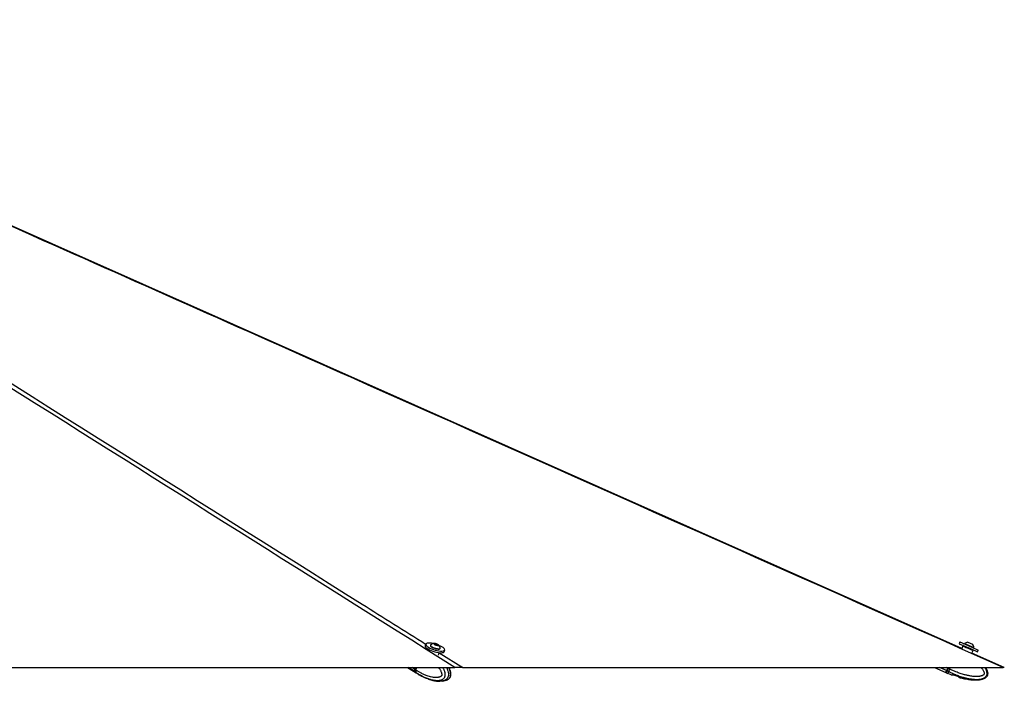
# Model space of a CAD drawing. Header units: millimetres. Extents: x 1689 to 18395, y 1041 to 15955.
# Tile 19 of 44: x 8211 to 10064, y 5944 to 7189. Entities that reach past the tile are written whole.
import ezdxf

# ---------------------------------------------------------------- set-up
doc = ezdxf.new("R2010")
doc.units = ezdxf.units.MM
doc.header["$LTSCALE"] = 2

msp = doc.modelspace()

# ---------------------------------------------------------------- linework, layer by layer
at = {"color": 7, "linetype": 'Continuous', "lineweight": 25}
for p, q in [((8975.01, 6014.36), (8974.02, 6011.16)), ((8984.11, 6012.31), (8983.9, 6011.61)), ((8991.46, 6015.1), (8994.08, 6014.99)), ((8991.91, 6013.96), (8991.46, 6015.1)), ((8994.99, 6012.7), (8991.91, 6013.96)), ((8993.55, 6013.28), (8994.08, 6014.99)), ((8994.08, 6014.99), (8997.16, 6013.74)), ((8997.61, 6012.59), (8994.99, 6012.7)), ((8996.81, 6012.62), (8997.16, 6013.74)), ((8997.16, 6013.74), (8997.61, 6012.59)), ((9002.05, 6006), (9002.27, 6006.7)), ((9980.54, 6018.32), (9979.13, 6015.11)), ((9979.13, 6015.11), (10000.43, 6005.79)), ((9980.54, 6018.32), (10001.83, 6009)), ((9986.34, 6010.87), (9984.03, 6005.59)), ((9989.36, 6015.29), (9989.06, 6014.59)), ((9989.36, 6015.29), (10006.74, 6007.68)), ((9995.61, 6017.72), (10004.3, 6013.92)), ((10000.43, 6005.79), (10013.58, 6000.03)), ((10001.83, 6009), (10014.98, 6003.24)), ((10004.3, 6013.92), (10004.32, 6013.91)), ((10006.46, 6006.97), (10006.77, 6007.67)), ((10006.74, 6007.68), (10006.77, 6007.67)), ((8999.26, 5993.6), (9000.71, 5998.26)), ((9009.95, 6000.05), (9010.94, 6003.26)), ((10003.35, 5997.36), (10005.57, 6002.45)), ((10064.19, 5970.31), (10003.35, 5997.36)), ((10013.58, 6000.03), (10014.98, 6003.24)), ((6574.98, 5970.28), (9030.11, 5970.28)), ((8940.87, 5970.28), (8956.83, 5960.39)), ((8955.03, 5970.28), (8954.02, 5967.02)), ((8955.48, 5970.28), (8954.42, 5966.86)), ((8956.61, 5965.42), (8958.11, 5970.28)), ((9045.13, 5970.28), (10062.07, 5970.28)), ((9932.67, 5970.28), (9954.09, 5960.9)), ((9957.63, 5968.99), (9955.66, 5964.48)), ((9958.2, 5970.28), (9957.63, 5968.99)), ((9957.86, 5968.89), (9958.41, 5968.65)), ((9958.42, 5970.28), (9957.92, 5969.15)), ((9961.3, 5967.38), (9958.41, 5968.65)), ((9961.3, 5967.39), (9962.56, 5970.28)), ((8956.61, 5965.41), (8954.57, 5966.68)), ((8954.97, 5962.19), (8956.92, 5960.98)), ((8956.61, 5965.42), (8956.61, 5965.41)), ((8956.92, 5960.98), (8957.04, 5960.9)), ((8957.3, 5960.09), (8959.42, 5958.78)), ((8967.76, 5954.12), (8971.8, 5952.2)), ((8974.72, 5950.79), (8975.8, 5950.43)), ((9955.66, 5964.48), (9954.09, 5960.9)), ((9954.64, 5960.66), (9957.76, 5959.3)), ((9956.4, 5964.15), (9959.15, 5962.95)), ((9959.32, 5962.86), (9957.76, 5959.3)), ((9963.93, 5956.73), (9957.76, 5959.3)), ((9959.15, 5962.95), (9959.32, 5962.86)), ((9961.3, 5967.39), (9961.3, 5967.38)), ((9964.37, 5956.62), (9967.61, 5956.5)), ((9970.54, 5956.09), (9976.25, 5954.17)), ((9978.74, 5952.75), (9981.23, 5950.95)), ((9016.38, 5947.61), (9016.69, 5947.77))]:
    msp.add_line(p, q, dxfattribs=at)
at = {"color": 8, "linetype": 'Continuous', "lineweight": 25}
for p, q in [((9000.69, 5998.21), (9045.13, 5970.28)), ((8954.44, 5962.51), (8941.91, 5970.28)), ((8954.02, 5967.02), (8948.76, 5970.28)), ((8954.57, 5966.68), (8955.68, 5970.28)), ((9955.66, 5964.48), (9942.4, 5970.28)), ((9957.63, 5968.99), (9954.68, 5970.28)), ((9957.74, 5969.23), (9957.92, 5969.15)), ((9958.47, 5970.28), (9957.86, 5968.89)), ((9958.41, 5968.65), (9959.13, 5970.28)), ((9956.74, 5966.95), (9956.9, 5966.88))]:
    msp.add_line(p, q, dxfattribs=at)
at = {"color": 7, "linetype": 'Continuous', "lineweight": 25, "flags": 128}
for points in [[(9984.16, 6005.89), (8100.53, 6843.25), (7323.47, 7188.8)], [(8974.02, 6011.16), (8973.95, 6010.69), (8974.3, 6009.51), (8975.32, 6008.17), (8976.98, 6006.74), (8979.22, 6005.26), (8981.95, 6003.79)], [(8988.99, 6015.38), (8986.1, 6015.91), (8982.98, 6016.27), (8980.24, 6016.35), (8978, 6016.14), (8976.33, 6015.64), (8975.3, 6014.89), (8974.94, 6013.9), (8975.29, 6012.71), (8976.31, 6011.38), (8977.97, 6009.94), (8980.21, 6008.46), (8982.94, 6007)], [(8982.94, 6007), (8986.06, 6005.6), (8989.44, 6004.33), (8992.95, 6003.23), (8996.47, 6002.35), (8999.86, 6001.71), (9002.97, 6001.35), (9005.71, 6001.27), (9007.96, 6001.48), (9009.63, 6001.97), (9010.66, 6002.73), (9011.01, 6003.72), (9010.67, 6004.91), (9009.64, 6006.24), (9007.98, 6007.68), (9005.74, 6009.16), (9003.01, 6010.62), (8999.97, 6011.98)], [(8983.9, 6011.61), (8983.87, 6011.25), (8984.32, 6010.36), (8985.41, 6009.37), (8987.07, 6008.33), (8989.16, 6007.32), (8991.53, 6006.43), (8994.01, 6005.71), (8996.42, 6005.23), (8998.56, 6005.01)], [(8984.34, 6012.66), (8984.31, 6012.64), (8984.09, 6011.94), (8984.54, 6011.06), (8985.63, 6010.06), (8987.28, 6009.02), (8989.37, 6008.02), (8991.75, 6007.13), (8994.23, 6006.41), (8996.63, 6005.92), (8998.78, 6005.7)], [(8997.33, 6011.94), (8998.49, 6012.03), (8999.05, 6012.4), (8998.93, 6012.98), (8998.13, 6013.7), (8996.79, 6014.44), (8995.1, 6015.09), (8993.33, 6015.55), (8991.74, 6015.75), (8990.57, 6015.66), (8990.01, 6015.3), (8990.14, 6014.71), (8990.93, 6014), (8992.28, 6013.26), (8993.96, 6012.61), (8995.74, 6012.15), (8997.33, 6011.94)], [(8998.56, 6005.01), (9000.3, 6005.07), (9001.49, 6005.41), (9002.05, 6006), (9002.05, 6006)], [(8998.78, 6005.7), (9000.51, 6005.76), (9001.71, 6006.1), (9002.27, 6006.69), (9002.29, 6007.12)], [(8981.95, 6003.79), (8985.06, 6002.4), (8988.45, 6001.13), (8991.96, 6000.03), (8995.48, 5999.14), (8998.86, 5998.5), (9001.98, 5998.14), (9004.72, 5998.06), (9006.97, 5998.27), (9008.64, 5998.77), (9009.67, 5999.53), (9009.95, 6000.05)], [(8954.42, 5966.86), (8954.42, 5966.85), (8954.43, 5966.81), (8954.45, 5966.77), (8954.5, 5966.72), (8954.57, 5966.68)], [(8954.44, 5962.51), (8955.98, 5960.98), (8957.07, 5960.24)]]:
    msp.add_lwpolyline(points, dxfattribs=at)
at = {"color": 7, "linetype": 'Continuous', "lineweight": 25}
for centre, radius, start, end in [((8991.84, 6005.14), 10.63, 93.87392, 134.91376), ((8991.84, 6005.14), 10.63, 10.73746, 51.7773), ((9996.15, 6007.11), 10.63, 92.89799, 129.6955), ((9996.15, 6007.11), 10.63, 3.01874, 39.81625), ((8958.62, 5965.18), 4.96, 158.22892, 212.53658), ((9956.58, 5964.68), 0.561, 163.20005, 250.75748)]:
    msp.add_arc(centre, radius, start, end, dxfattribs=at)
at = {"color": 8, "linetype": 'Continuous', "lineweight": 25}
msp.add_arc((8964.38, 5966.75), 9.39, 218.58625, 238.06475, dxfattribs=at)
at = {"color": 7, "linetype": 'Continuous', "lineweight": 25}
for centre, major_axis, ratio, start_param, end_param in [((9995.96, 6006.66), (9.62, -4.21), 0.0157927, 3.1415927, 6.2831853), ((9996.36, 6007.57), (8.7, -3.81), 0.0174551, 3.1771865, 6.2850224), ((9996.36, 6007.57), (5.04, -2.21), 0.0174551, 3.1414403, 6.2833376), ((9957.78, 5968.92), (2.17, 4.95), 0.0174551, 3.7498382, 4.712389), ((9958.32, 5968.68), (2.41, 5.5), 0.0157096, 3.7498382, 4.712389), ((9957.87, 5969.17), (1.2, 2.75), 0.0174551, 3.7328159, 4.712389), ((8958.75, 5966.72), (3.12, 5.12), 0.6360672, 1.9489599, 2.9115106), ((8968.67, 5978.64), (11.31, 18.58), 0.63517, 2.9111431, 3.1364448), ((9962.81, 5980.83), (8.48, 19.37), 0.0174551, 3.2216958, 3.7498382), ((9963.36, 5980.59), (8.72, 19.92), 0.0169735, 3.1415927, 3.7498382), ((9962.81, 5980.83), (7.32, 16.72), 0.0174551, 3.1415927, 3.7328159)]:
    msp.add_ellipse(centre, major_axis=major_axis, ratio=ratio, start_param=start_param, end_param=end_param, dxfattribs=at)
at = {"color": 8, "linetype": 'Continuous', "lineweight": 25}
for centre, major_axis, start_param, end_param in [((9996.36, 6007.57), (8.7, -3.81), 3.1397556, 3.1771865), ((9962.81, 5980.83), (8.48, 19.37), 3.1410975, 3.2216958)]:
    msp.add_ellipse(centre, major_axis=major_axis, ratio=0.0174551, start_param=start_param, end_param=end_param, dxfattribs=at)
at = {"color": 7, "linetype": 'Continuous', "lineweight": 25}
for points, knots in [([(9030.11, 5970.28), (8740.68, 6152.26), (8305.62, 6425.8), (7725.06, 6790.98), (7368.78, 7015.13), (7158.37, 7147.78), (7093.34, 7188.78)], [0, 0, 0, 0, 0.4481331, 0.6736362, 0.8991393, 1, 1, 1, 1]), ([(10062.07, 5970.28), (9652.72, 6152.26), (9037.38, 6425.8), (8216.07, 6790.98), (7711.98, 7015.13), (7413.92, 7147.78), (7321.8, 7188.78)], [0, 0, 0, 0, 0.4481331, 0.6736362, 0.8991393, 1, 1, 1, 1]), ([(9987.65, 6011.38), (9987.6, 6011.4), (9987.5, 6011.44), (9987.33, 6011.47), (9987.16, 6011.47), (9986.99, 6011.44), (9986.83, 6011.38), (9986.69, 6011.3), (9986.56, 6011.19), (9986.44, 6011.06), (9986.37, 6010.95), (9986.34, 6010.88), (9986.34, 6010.87)], [0, 0, 0, 0, 0.1058311, 0.2147316, 0.3205627, 0.4294624, 0.5353018, 0.6442098, 0.750063, 0.8589853, 0.9679118, 1, 1, 1, 1]), ([(10005.57, 6002.45), (10005.58, 6002.46), (10005.61, 6002.53), (10005.66, 6002.71), (10005.67, 6003), (10005.56, 6003.32), (10005.35, 6003.6), (10005.16, 6003.71), (10005.06, 6003.76)], [0, 0, 0, 0, 0.03218644, 0.1414464, 0.35611404, 0.57075357, 0.78537648, 1, 1, 1, 1]), ([(9016.7, 5947.76), (9017.37, 5948.15), (9018.53, 5948.86), (9019.97, 5950.22), (9021.16, 5951.74), (9022, 5953.55), (9022.51, 5955.62), (9022.66, 5957.89), (9022.46, 5960.32), (9021.91, 5962.72), (9021.02, 5965.59), (9020.05, 5968.15), (9019.16, 5969.8), (9018.9, 5970.28)], [0, 0, 0, 0, 0.0975153, 0.1709936, 0.2431451, 0.3184747, 0.3985633, 0.4830673, 0.5751588, 0.6726415, 0.7649585, 0.9322695, 1, 1, 1, 1]), ([(9045.13, 5970.28), (9044.97, 5970.28), (9044.2, 5970.28), (9042.42, 5970.28), (9039.27, 5970.28), (9035.24, 5970.28), (9031.97, 5970.28), (9030.22, 5970.28), (9030.11, 5970.28)], [0, 0, 0, 0, 0.0530565, 0.2728854, 0.4925364, 0.7381047, 0.9839564, 1, 1, 1, 1]), ([(10029.08, 5970.28), (10029.1, 5970.25), (10029.47, 5969.72), (10030.29, 5968.28), (10031.7, 5965.53), (10032.94, 5961.74), (10033.07, 5957.59), (10031.77, 5954.05), (10029.88, 5951.8), (10027.7, 5950.13), (10025.4, 5948.91), (10022.8, 5947.96), (10019.99, 5947.24), (10017.42, 5946.81), (10015.02, 5946.56), (10012.56, 5946.4), (10009.75, 5946.35), (10006.6, 5946.44), (10003.59, 5946.64), (10000.57, 5946.95), (9997.05, 5947.42), (9993.9, 5947.95), (9991.12, 5948.49), (9988.58, 5949.03), (9986.05, 5949.62), (9983.52, 5950.26), (9982.27, 5950.6), (9981.64, 5950.77)], [0, 0, 0, 0, 0.0013256, 0.0279941, 0.070879, 0.1341142, 0.1979127, 0.2454046, 0.2928331, 0.3218436, 0.3631582, 0.4041149, 0.4404563, 0.4877716, 0.5158959, 0.5440931, 0.5936571, 0.6363648, 0.6795096, 0.723078, 0.7667301, 0.8323292, 0.8602414, 0.8881535, 0.9440526, 0.9720163, 1, 1, 1, 1]), ([(10064.18, 5970.28), (10064.17, 5970.28), (10064.13, 5970.28), (10063.28, 5970.28), (10062.4, 5970.28), (10062.07, 5970.28)], [0, 0, 0, 0, 0.3140899, 0.7519597, 1, 1, 1, 1]), ([(8956.61, 5965.41), (8956.52, 5965.11), (8956.34, 5964.5), (8956.23, 5963.61), (8956.24, 5962.78), (8956.37, 5962.07), (8956.59, 5961.48), (8956.79, 5961.15), (8956.91, 5960.99), (8956.92, 5960.98)], [0, 0, 0, 0, 0.1727117, 0.3504341, 0.523145, 0.7008597, 0.8420721, 0.9859711, 1, 1, 1, 1]), ([(8959.41, 5958.79), (8961.73, 5957.36), (8964.17, 5955.87), (8966.69, 5954.62), (8966.81, 5954.56)], [0, 0, 0, 0, 0.9545168, 1, 1, 1, 1]), ([(8966.84, 5954.54), (8966.82, 5954.55), (8966.76, 5954.58), (8966.79, 5954.57), (8966.91, 5954.52), (8967.11, 5954.43), (8967.39, 5954.3), (8967.64, 5954.18), (8967.76, 5954.12)], [0, 0, 0, 0, 0.1670415, 0.338809, 0.5058933, 0.6782451, 0.8365005, 1, 1, 1, 1]), ([(8971.8, 5952.2), (8971.92, 5952.14), (8972.17, 5952.03), (8972.58, 5951.83), (8973.03, 5951.61), (8973.49, 5951.38), (8973.96, 5951.15), (8974.37, 5950.95), (8974.62, 5950.83), (8974.72, 5950.79)], [0, 0, 0, 0, 0.1474445, 0.2992089, 0.4466507, 0.5982602, 0.7480688, 0.9017932, 1, 1, 1, 1]), ([(8975.77, 5950.35), (8976.07, 5950.22), (8977.36, 5949.65), (8979.15, 5948.99), (8981.4, 5948.18), (8983.7, 5947.42), (8987.71, 5946.25), (8993.73, 5944.84), (8998.83, 5944.55), (9001.63, 5944.39)], [0, 0, 0, 0, 0.0371851, 0.1628951, 0.2207154, 0.3085269, 0.4353889, 0.6898251, 1, 1, 1, 1]), ([(9954.33, 5961.45), (9954.31, 5961.39), (9954.27, 5961.26), (9954.29, 5961.05), (9954.38, 5960.87), (9954.5, 5960.73), (9954.6, 5960.68), (9954.64, 5960.66)], [0, 0, 0, 0, 0.2146538, 0.4293071, 0.6439758, 0.8586748, 1, 1, 1, 1]), ([(9954.54, 5961.76), (9954.48, 5961.67), (9954.43, 5961.59), (9954.45, 5961.62), (9954.46, 5961.62)], [0, 0, 0, 0, 0.9441372, 1, 1, 1, 1]), ([(9956.05, 5964.86), (9955.9, 5964.54), (9955.47, 5963.62), (9954.94, 5962.51), (9954.6, 5961.86), (9954.54, 5961.76), (9954.54, 5961.76)], [0, 0, 0, 0, 0.2047419, 0.5940403, 0.9815025, 1, 1, 1, 1]), ([(9961.3, 5967.38), (9961.16, 5967.08), (9960.87, 5966.47), (9960.45, 5965.58), (9960.05, 5964.74), (9959.7, 5964.03), (9959.41, 5963.44), (9959.24, 5963.11), (9959.16, 5962.96), (9959.15, 5962.95)], [0, 0, 0, 0, 0.1727117, 0.3504341, 0.523145, 0.7008597, 0.8420721, 0.9859711, 1, 1, 1, 1]), ([(9963.93, 5956.73), (9963.97, 5956.72), (9964.02, 5956.71), (9964.28, 5956.64), (9964.37, 5956.62)], [0, 0, 0, 0, 0.6350635, 1, 1, 1, 1]), ([(9967.61, 5956.5), (9967.72, 5956.51), (9967.96, 5956.54), (9968.41, 5956.53), (9968.91, 5956.49), (9969.44, 5956.4), (9970, 5956.27), (9970.36, 5956.15), (9970.54, 5956.09)], [0, 0, 0, 0, 0.16704147, 0.33880895, 0.50589325, 0.6782451, 0.83650049, 1, 1, 1, 1]), ([(9976.25, 5954.17), (9976.41, 5954.11), (9976.74, 5954), (9977.2, 5953.8), (9977.64, 5953.58), (9978.02, 5953.35), (9978.35, 5953.12), (9978.58, 5952.92), (9978.7, 5952.8), (9978.74, 5952.75)], [0, 0, 0, 0, 0.1474445, 0.2992089, 0.4466507, 0.5982602, 0.7480688, 0.9017932, 1, 1, 1, 1]), ([(9977.33, 5953.73), (9977.03, 5953.87), (9976.68, 5954.03), (9976.31, 5954.15), (9976.25, 5954.17)], [0, 0, 0, 0, 0.8552092, 1, 1, 1, 1]), ([(9981.23, 5950.95), (9981.38, 5950.89), (9981.6, 5950.79), (9981.63, 5950.78), (9981.64, 5950.77)], [0, 0, 0, 0, 0.6435761, 1, 1, 1, 1]), ([(9006.96, 5944.88), (9007.65, 5944.93), (9009.99, 5945.1), (9013.23, 5946.04), (9015.57, 5947.28), (9016.34, 5947.68)], [0, 0, 0, 0, 0.221615, 0.7445162, 1, 1, 1, 1]), ([(9015.46, 5947.24), (9015.7, 5947.31), (9016.12, 5947.44), (9016.52, 5947.69), (9016.7, 5947.79)], [0, 0, 0, 0, 0.56849728, 1, 1, 1, 1])]:
    msp.add_open_spline(points, degree=3, knots=knots, dxfattribs=at)
at = {"color": 8, "linetype": 'Continuous', "lineweight": 25}
for points, knots in [([(7106.56, 7188.78), (7192.81, 7134.58), (7444.8, 6976.24), (8027.63, 6609.88), (8564.14, 6272.64), (8935.07, 6039.46), (8974.97, 6014.38)], [0, 0, 0, 0, 0.1383629, 0.4042143, 0.9359198, 1, 1, 1, 1]), ([(8999.36, 5970.28), (8999.82, 5969.64), (9000.76, 5968.34), (9002.07, 5966.27), (9003.29, 5964.06), (9004.25, 5961.97), (9004.92, 5960.03), (9005.25, 5958.61), (9005.39, 5957.45), (9005.39, 5956.7), (9005.31, 5956.06), (9005.17, 5955.56), (9004.94, 5955.07), (9004.63, 5954.61), (9004.2, 5954.13), (9003.69, 5953.69), (9002.93, 5953.16), (9001.93, 5952.64), (9000.68, 5952.18), (8999.31, 5951.81), (8997.8, 5951.55), (8996.16, 5951.4), (8994.51, 5951.35), (8992.35, 5951.41), (8989.67, 5951.68), (8986.08, 5952.3), (8982.07, 5953.3), (8978.11, 5954.58), (8974.61, 5955.91), (8971.57, 5957.2), (8968.56, 5958.61), (8965.04, 5960.39), (8961.04, 5962.62), (8958.09, 5964.48), (8956.61, 5965.42)], [0, 0, 0, 0, 0.031053, 0.0624915, 0.0943592, 0.126494, 0.1473407, 0.1685328, 0.1782697, 0.1881963, 0.1946688, 0.2013609, 0.2068632, 0.2150233, 0.2233837, 0.2334078, 0.243531, 0.2642194, 0.2843895, 0.3046881, 0.330339, 0.3560862, 0.3820464, 0.4080543, 0.4578929, 0.5079039, 0.5782958, 0.6489076, 0.698516, 0.7481731, 0.7979612, 0.8477873, 0.9238345, 1, 1, 1, 1]), ([(8957.04, 5960.9), (8957.04, 5960.9), (8957.54, 5960.57), (8958.54, 5959.93), (8960.54, 5958.67), (8963.07, 5957.16), (8965.63, 5955.74), (8968.23, 5954.37), (8970.86, 5953.07), (8974.04, 5951.62), (8976.72, 5950.53), (8978.86, 5949.72), (8980.43, 5949.17), (8982.38, 5948.53), (8984.99, 5947.75), (8987.86, 5947.05), (8990.58, 5946.53), (8992.88, 5946.2), (8995.35, 5945.97), (8997.69, 5945.92), (9000.18, 5946.06), (9002.81, 5946.44), (9005.25, 5947.17), (9007.45, 5948.29), (9009.24, 5949.62), (9010.6, 5951.4), (9011.56, 5953.53), (9012.11, 5956.08), (9011.94, 5959.14), (9011.33, 5961.88), (9010.55, 5964.16), (9009.7, 5966.12), (9008.66, 5968.14), (9007.91, 5969.48), (9007.38, 5970.28), (9007.37, 5970.28)], [0, 0, 0, 0, 0.00000126, 0.0227931, 0.04558494, 0.09121798, 0.13688605, 0.15996017, 0.20612925, 0.25237508, 0.29870253, 0.32188164, 0.34397265, 0.36606371, 0.40479291, 0.45466797, 0.48667179, 0.51874138, 0.5508679, 0.58987379, 0.61600174, 0.65541413, 0.70065332, 0.7210383, 0.75553695, 0.78750996, 0.80140776, 0.83459309, 0.86966829, 0.89649637, 0.92377054, 0.94801335, 0.96699382, 0.99988104, 1, 1, 1, 1]), ([(9014.17, 5970.28), (9014.52, 5969.6), (9015.12, 5968.41), (9016.01, 5966.3), (9017, 5963.54), (9017.88, 5959.75), (9017.98, 5955.59), (9017.06, 5952.06), (9015.72, 5949.81), (9014.18, 5948.14), (9012.56, 5946.92), (9010.72, 5945.97), (9008.73, 5945.26), (9006.91, 5944.83), (9005.22, 5944.58), (9003.55, 5944.42), (9002.35, 5944.41), (9001.62, 5944.4)], [0, 0, 0, 0, 0.0576292, 0.1004021, 0.1691839, 0.2706051, 0.3729298, 0.4491007, 0.52517, 0.571699, 0.6379624, 0.7036517, 0.7619387, 0.8378264, 0.8829342, 0.9281588, 1, 1, 1, 1]), ([(9016.69, 5947.77), (9016.79, 5947.83), (9017.16, 5948.02), (9017.8, 5948.45), (9018.59, 5949.06), (9019.38, 5949.82), (9020.16, 5950.75), (9020.83, 5951.85), (9021.39, 5953.1), (9021.8, 5954.49), (9022.05, 5956.07), (9022.11, 5957.73), (9021.95, 5960.12), (9021.5, 5962.31), (9020.92, 5964.33), (9020.48, 5965.61), (9019.8, 5967.37), (9019.12, 5968.94), (9018.56, 5970.01), (9018.42, 5970.28)], [0, 0, 0, 0, 0.01715004, 0.06390645, 0.11145131, 0.15937938, 0.21388707, 0.26953671, 0.31728818, 0.37356041, 0.43179453, 0.49149155, 0.55265047, 0.69129844, 0.73839758, 0.79388524, 0.84954814, 0.96177336, 1, 1, 1, 1]), ([(9959.32, 5962.86), (9959.32, 5962.86), (9959.96, 5962.54), (9961.25, 5961.89), (9963.85, 5960.64), (9967.13, 5959.13), (9970.46, 5957.71), (9973.83, 5956.34), (9977.24, 5955.04), (9981.39, 5953.6), (9984.88, 5952.5), (9987.67, 5951.7), (9989.72, 5951.15), (9992.27, 5950.51), (9995.69, 5949.73), (9999.44, 5949.03), (10003.01, 5948.51), (10006.04, 5948.18), (10009.3, 5947.96), (10012.38, 5947.91), (10015.69, 5948.05), (10019.18, 5948.43), (10022.44, 5949.17), (10025.42, 5950.29), (10027.85, 5951.62), (10029.74, 5953.4), (10031.09, 5955.52), (10031.88, 5958.08), (10031.7, 5961.14), (10030.94, 5963.88), (10029.96, 5966.16), (10028.86, 5968.11), (10028.02, 5969.46), (10027.52, 5970.11), (10027.39, 5970.28)], [0, 0, 0, 0, 0.0000013, 0.0234066, 0.0468118, 0.0936731, 0.1405703, 0.1642654, 0.2116771, 0.2591676, 0.306742, 0.3305449, 0.3532305, 0.3759162, 0.4156877, 0.4669052, 0.4997703, 0.5327031, 0.5656943, 0.60575, 0.6325811, 0.6730543, 0.7195111, 0.7404447, 0.7758719, 0.8087054, 0.8229773, 0.8570558, 0.893075, 0.9206252, 0.9486334, 0.9735287, 0.99302, 1, 1, 1, 1]), ([(10020.5, 5970.28), (10021.06, 5969.61), (10022.21, 5968.25), (10023.78, 5966.06), (10025.01, 5963.97), (10025.86, 5962.03), (10026.28, 5960.61), (10026.43, 5959.46), (10026.42, 5958.71), (10026.29, 5958.06), (10026.09, 5957.56), (10025.77, 5957.07), (10025.34, 5956.61), (10024.75, 5956.13), (10024.07, 5955.69), (10023.03, 5955.16), (10021.68, 5954.64), (10020, 5954.17), (10018.15, 5953.81), (10016.12, 5953.55), (10013.93, 5953.4), (10011.72, 5953.35), (10008.82, 5953.41), (10005.25, 5953.67), (10000.44, 5954.29), (9995.1, 5955.29), (9989.82, 5956.56), (9985.18, 5957.89), (9981.14, 5959.18), (9977.13, 5960.58), (9972.46, 5962.37), (9967.16, 5964.59), (9963.25, 5966.46), (9961.3, 5967.39)], [0, 0, 0, 0, 0.0316991, 0.0646134, 0.0978037, 0.1193351, 0.1412233, 0.15128, 0.1615326, 0.1682178, 0.1751297, 0.1808127, 0.1892407, 0.1978758, 0.2082291, 0.2186847, 0.2400527, 0.2608852, 0.2818506, 0.308344, 0.3349369, 0.3617498, 0.3886118, 0.4400874, 0.491741, 0.5644449, 0.6373759, 0.6886137, 0.7399018, 0.7913252, 0.8427879, 0.9213328, 1, 1, 1, 1])]:
    msp.add_open_spline(points, degree=3, knots=knots, dxfattribs=at)

doc.saveas('drawing.dxf')
